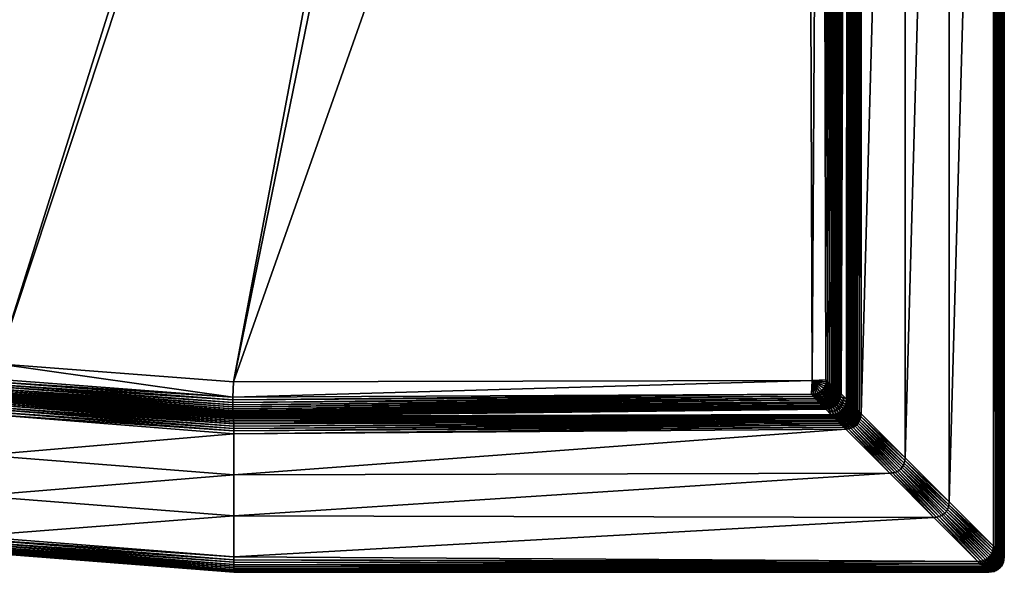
# Model space of a CAD drawing. Header units: centimetres. Extents: x 79.4 to 159.4, y 293.5 to 373.5.
# Tile 5 of 21: x 127.5 to 159.4, y 293.5 to 311.4. Entities that reach past the tile are written whole.
import ezdxf

# ---------------------------------------------------------------- set-up
doc = ezdxf.new("R2010")
doc.units = ezdxf.units.CM
doc.layers.get('0').update_dxf_attribs({"true_color": 0x565656})

msp = doc.modelspace()

# ---------------------------------------------------------------- meshes
at = {"color": 37, "true_color": 0x7a5834}
mesh = msp.add_polyface(dxfattribs=at)
corners = [(144.741, 354.607, 2.26), (126.739, 300.243, 3.331), (134.395, 299.658, 3.249), (143.924, 354.904, 2.266), (119.293, 302.031, 3.397), (143.158, 355.314, 2.27), (112.224, 304.967, 3.446), (142.458, 355.83, 2.272), (105.705, 308.98, 3.473), (141.838, 356.439, 2.272), (99.903, 313.963, 3.484), (86.155, 340.827, 3.331), (140.385, 359.551, 2.252), (140.316, 360.418, 2.244), (87.95, 333.374, 3.397), (140.577, 358.703, 2.261), (90.892, 326.298, 3.446), (140.888, 357.891, 2.267), (94.911, 319.774, 3.473), (141.311, 357.131, 2.27), (85.55, 348.508, 3.249), (140.371, 361.286, 2.233), (140.416, 359.556, 2.252), (140.347, 360.419, 2.243), (140.607, 358.712, 2.26), (140.916, 357.904, 2.266), (141.083, 359.657, 2.134), (141.021, 360.424, 2.126), (140.928, 360.423, 2.154), (140.99, 359.643, 2.161), (140.833, 360.423, 2.178), (140.896, 359.629, 2.186), (140.514, 359.571, 2.246), (140.446, 360.419, 2.238), (140.611, 359.586, 2.237), (140.544, 360.42, 2.228), (140.707, 359.6, 2.223), (140.641, 360.421, 2.215), (140.802, 359.615, 2.206), (140.738, 360.422, 2.198), (140.702, 358.741, 2.254), (140.796, 358.769, 2.245), (140.889, 358.797, 2.231), (140.981, 358.825, 2.214), (141.072, 358.853, 2.194), (141.006, 357.946, 2.26), (141.094, 357.987, 2.25), (141.183, 358.028, 2.237)]
mesh.append_faces([[corners[k] for k in face] for face in [(0, 1, 2), (3, 4, 1), (1, 0, 3), (5, 6, 4), (4, 3, 5), (7, 8, 6), (6, 5, 7), (9, 10, 8), (8, 7, 9), (11, 12, 13), (14, 15, 12), (16, 17, 15), (15, 14, 16), (18, 19, 17), (17, 16, 18), (10, 9, 19), (19, 18, 10), (20, 13, 21), (13, 12, 22), (22, 23, 13), (12, 15, 24), (24, 22, 12), (15, 17, 25), (25, 24, 15), (26, 27, 28), (28, 29, 26), (29, 28, 30), (30, 31, 29), (23, 22, 32), (32, 33, 23), (33, 32, 34), (34, 35, 33), (35, 34, 36), (36, 37, 35), (37, 36, 38), (38, 39, 37), (39, 38, 31), (31, 30, 39), (22, 24, 40), (40, 32, 22), (32, 40, 41), (41, 34, 32), (34, 41, 42), (42, 36, 34), (36, 42, 43), (43, 38, 36), (38, 43, 44), (44, 31, 38), (24, 25, 45), (45, 40, 24), (40, 45, 46), (46, 41, 40), (47, 42, 41)]], dxfattribs={"vtx2": -1, "color": 37})
mesh = msp.add_polyface(dxfattribs=at)
corners = [(134.395, 299.658, 3.249), (145.592, 354.429, 2.252), (144.741, 354.607, 2.26), (152.989, 352.39, 2.19), (146.46, 354.374, 2.243), (152.989, 352.49, 2.189), (147.327, 354.444, 2.232), (152.989, 352.59, 2.188), (148.174, 354.636, 2.22), (152.989, 352.69, 2.187), (148.986, 354.946, 2.206), (152.989, 352.79, 2.185), (149.746, 355.369, 2.193), (143.924, 354.904, 2.266), (144.75, 354.637, 2.259), (143.937, 354.932, 2.266), (145.597, 354.46, 2.252), (146.46, 354.405, 2.242), (147.322, 354.474, 2.231), (148.165, 354.665, 2.219), (148.973, 354.974, 2.206), (144.777, 354.732, 2.253), (143.977, 355.023, 2.259), (144.804, 354.826, 2.244), (145.61, 354.558, 2.246), (145.623, 354.655, 2.236), (145.636, 354.751, 2.223), (144.83, 354.92, 2.23), (145.649, 354.847, 2.206), (146.459, 354.504, 2.237), (146.458, 354.602, 2.227), (146.457, 354.7, 2.214), (146.456, 354.796, 2.197), (146.456, 354.891, 2.177), (147.307, 354.572, 2.226), (147.292, 354.669, 2.217), (147.278, 354.765, 2.204), (147.263, 354.86, 2.187), (148.137, 354.76, 2.214), (148.108, 354.854, 2.205), (148.08, 354.947, 2.192), (148.931, 355.064, 2.201)]
mesh.append_faces([[corners[k] for k in face] for face in [(0, 1, 2), (3, 4, 1), (5, 6, 4), (4, 3, 5), (7, 8, 6), (9, 10, 8), (11, 12, 10), (13, 2, 14), (14, 15, 13), (2, 1, 16), (16, 14, 2), (1, 4, 17), (17, 16, 1), (4, 6, 18), (18, 17, 4), (6, 8, 19), (19, 18, 6), (8, 10, 20), (20, 19, 8), (15, 14, 21), (22, 21, 23), (14, 16, 24), (24, 21, 14), (21, 24, 25), (25, 23, 21), (23, 25, 26), (26, 27, 23), (27, 26, 28), (16, 17, 29), (29, 24, 16), (24, 29, 30), (30, 25, 24), (25, 30, 31), (31, 26, 25), (26, 31, 32), (32, 28, 26), (28, 32, 33), (17, 18, 34), (34, 29, 17), (29, 34, 35), (35, 30, 29), (30, 35, 36), (36, 31, 30), (31, 36, 37), (37, 32, 31), (18, 19, 38), (38, 34, 18), (34, 38, 39), (39, 35, 34), (35, 39, 40), (40, 36, 35), (41, 38, 19)]], dxfattribs={"vtx2": -1, "color": 37})
mesh = msp.add_polyface(dxfattribs=at)
corners = [(158.909, 293.469), (158.909, 293.469, 4), (134.409, 293.469, 4), (134.409, 293.469), (155.694, 296.685, 4.5), (134.409, 296.636, 4.5), (134.409, 295.303, 4.5), (157.124, 295.254, 4.5), (134.39, 298.545, 4.006), (153.784, 298.593, 4.032), (153.613, 298.764, 3.389), (152.989, 352.39, 2.19), (145.592, 354.429, 2.252), (134.395, 299.658, 3.249), (153.172, 299.703, 2.915), (134.378, 299.157, 3.255), (153.155, 299.26, 2.92), (158.901, 293.477, 4.089), (134.409, 293.48, 4.089), (158.888, 293.491, 4.17), (134.409, 293.5, 4.17), (158.868, 293.511, 4.241), (134.409, 293.528, 4.241), (158.841, 293.537, 4.304), (134.409, 293.565, 4.304), (158.809, 293.569, 4.359), (134.409, 293.61, 4.359), (158.555, 293.823, 4.5), (134.409, 293.969, 4.5), (134.409, 293.88, 4.489), (158.618, 293.76, 4.489), (134.409, 293.8, 4.47), (158.675, 293.703, 4.47), (134.409, 293.728, 4.441), (158.726, 293.652, 4.441), (134.409, 293.665, 4.404), (158.771, 293.607, 4.404), (134.409, 297.97, 4.5), (154.263, 298.116, 4.5), (154.197, 298.181, 4.49), (134.409, 298.061, 4.489), (154.135, 298.243, 4.472), (134.408, 298.144, 4.47), (154.077, 298.301, 4.445), (134.407, 298.22, 4.442), (154.023, 298.355, 4.411), (134.405, 298.289, 4.406), (153.974, 298.404, 4.368), (134.393, 298.521, 4.094), (153.814, 298.563, 4.115), (134.396, 298.489, 4.174), (153.848, 298.53, 4.191), (134.399, 298.45, 4.244), (153.886, 298.492, 4.258), (134.402, 298.404, 4.307), (153.928, 298.45, 4.317), (134.404, 298.35, 4.36), (134.38, 298.583, 3.755), (153.584, 298.794, 3.305), (134.377, 298.607, 3.667), (153.551, 298.828, 3.23), (134.375, 298.638, 3.588), (153.514, 298.867, 3.163), (134.373, 298.677, 3.516), (153.474, 298.91, 3.104), (134.372, 298.724, 3.454), (153.43, 298.958, 3.053), (134.376, 299.066, 3.267), (153.217, 299.191, 2.93), (134.374, 298.983, 3.288), (153.276, 299.126, 2.949), (134.372, 298.907, 3.316), (153.331, 299.066, 2.975), (134.372, 298.839, 3.354), (153.382, 299.01, 3.01), (134.371, 298.778, 3.399)]
mesh.append_faces([[corners[k] for k in face] for face in [(11, 13, 14)]], dxfattribs={"vtx0": -1, "color": 37})
mesh.append_faces([[corners[k] for k in face] for face in [(11, 12, 13)]], dxfattribs={"vtx0": -1, "vtx2": -1, "color": 37})
mesh.append_faces([[corners[k] for k in face] for face in [(0, 1, 2), (2, 3, 0), (4, 5, 6), (6, 7, 4), (8, 9, 10), (15, 16, 14), (2, 1, 17), (17, 18, 2), (18, 17, 19), (19, 20, 18), (20, 19, 21), (21, 22, 20), (22, 21, 23), (23, 24, 22), (24, 23, 25), (25, 26, 24), (27, 28, 29), (29, 30, 27), (30, 29, 31), (31, 32, 30), (32, 31, 33), (33, 34, 32), (34, 33, 35), (35, 36, 34), (36, 35, 26), (26, 25, 36), (37, 38, 39), (40, 39, 41), (42, 41, 43), (44, 43, 45), (46, 45, 47), (48, 49, 9), (50, 51, 49), (52, 53, 51), (54, 55, 53), (56, 47, 55), (57, 10, 58), (59, 58, 60), (61, 60, 62), (63, 62, 64), (65, 64, 66), (67, 68, 16), (69, 70, 68), (71, 72, 70), (73, 74, 72), (75, 66, 74), (38, 37, 5), (5, 4, 38), (28, 27, 7), (7, 6, 28)]], dxfattribs={"vtx2": -1, "color": 37})
mesh = msp.add_polyface(dxfattribs=at)
corners = [(159.409, 346.969), (159.409, 346.969, 4), (159.409, 293.969, 4), (157.625, 348.754, 4.5), (156.194, 350.185, 4.5), (156.194, 297.185, 4.5), (154.321, 352.057, 4.016), (154.076, 352.302, 2.663), (154.112, 299.266, 3.378), (154.285, 299.093, 4.032), (153.489, 352.39, 2.184), (152.989, 352.39, 2.19), (153.172, 299.703, 2.915), (153.616, 299.723, 2.91), (159.401, 346.977, 4.089), (159.401, 293.977, 4.089), (159.388, 346.991, 4.17), (159.388, 293.991, 4.17), (159.368, 347.011, 4.241), (159.368, 294.011, 4.241), (159.341, 347.037, 4.304), (159.341, 294.037, 4.304), (159.309, 347.069, 4.359), (159.118, 294.26, 4.489), (159.119, 347.26, 4.489), (159.055, 347.323, 4.5), (159.175, 294.203, 4.47), (159.175, 347.203, 4.47), (159.226, 294.152, 4.441), (159.226, 347.152, 4.441), (159.271, 294.107, 4.404), (159.271, 347.108, 4.404), (159.309, 294.069, 4.359), (154.763, 298.616, 4.5), (154.763, 351.616, 4.5), (154.698, 351.681, 4.489), (154.697, 298.681, 4.49), (154.637, 351.741, 4.471), (154.635, 298.743, 4.472), (154.582, 351.797, 4.443), (154.577, 298.801, 4.445), (154.531, 351.848, 4.407), (154.524, 298.855, 4.41), (154.484, 351.894, 4.363), (154.315, 299.063, 4.115), (154.345, 352.034, 4.102), (154.349, 299.029, 4.19), (154.373, 352.006, 4.18), (154.386, 298.992, 4.258), (154.405, 351.973, 4.249), (154.428, 298.95, 4.317), (154.442, 351.936, 4.311), (154.474, 298.904, 4.368), (154.05, 352.317, 2.577), (154.082, 299.295, 3.294), (154.016, 352.332, 2.499), (154.048, 299.328, 3.219), (153.975, 352.344, 2.43), (154.009, 299.365, 3.152), (153.927, 352.355, 2.369), (153.966, 299.405, 3.092), (153.872, 352.365, 2.317), (153.918, 299.449, 3.042), (153.685, 299.661, 2.92), (153.58, 352.388, 2.194), (153.75, 299.602, 2.938), (153.664, 352.384, 2.212), (153.81, 299.547, 2.964), (153.74, 352.379, 2.238), (153.867, 299.496, 2.999), (153.81, 352.373, 2.273), (157.624, 295.754, 4.5)]
mesh.append_faces([[corners[k] for k in face] for face in [(0, 1, 2), (3, 4, 5), (6, 7, 8), (8, 9, 6), (10, 11, 12), (12, 13, 10), (2, 1, 14), (15, 14, 16), (17, 16, 18), (19, 18, 20), (21, 20, 22), (23, 24, 25), (26, 27, 24), (28, 29, 27), (30, 31, 29), (32, 22, 31), (33, 34, 35), (36, 35, 37), (38, 37, 39), (40, 39, 41), (42, 41, 43), (6, 9, 44), (44, 45, 6), (45, 44, 46), (46, 47, 45), (47, 46, 48), (48, 49, 47), (49, 48, 50), (50, 51, 49), (52, 43, 51), (8, 7, 53), (53, 54, 8), (54, 53, 55), (55, 56, 54), (56, 55, 57), (57, 58, 56), (58, 57, 59), (59, 60, 58), (60, 59, 61), (61, 62, 60), (10, 13, 63), (63, 64, 10), (64, 63, 65), (65, 66, 64), (66, 65, 67), (67, 68, 66), (68, 67, 69), (69, 70, 68), (70, 69, 62), (62, 61, 70), (4, 34, 33), (25, 3, 71)]], dxfattribs={"vtx2": -1, "color": 37})
mesh = msp.add_polyface(dxfattribs=at)
corners = [(159.409, 293.969, 4), (159.409, 293.969), (159.409, 346.969), (156.194, 297.185, 4.5), (157.624, 295.754, 4.5), (157.625, 348.754, 4.5), (153.155, 299.26, 2.92), (153.223, 299.251, 2.919), (153.172, 299.703, 2.915), (153.291, 299.257, 2.918), (153.359, 299.283, 2.918), (153.428, 299.326, 2.916), (153.493, 299.383, 2.915), (153.55, 299.448, 2.913), (153.593, 299.517, 2.912), (153.618, 299.586, 2.911), (153.624, 299.654, 2.91), (153.616, 299.723, 2.91), (159.401, 346.977, 4.089), (159.401, 293.977, 4.089), (159.388, 346.991, 4.17), (159.388, 293.991, 4.17), (159.368, 347.011, 4.241), (159.368, 294.011, 4.241), (159.341, 347.037, 4.304), (159.341, 294.037, 4.304), (159.309, 347.069, 4.359), (159.309, 294.069, 4.359), (159.055, 347.323, 4.5), (159.055, 294.323, 4.5), (159.118, 294.26, 4.489), (159.119, 347.26, 4.489), (159.175, 294.203, 4.47), (159.175, 347.203, 4.47), (159.226, 294.152, 4.441), (159.226, 347.152, 4.441), (159.271, 294.107, 4.404), (159.271, 347.108, 4.404), (154.698, 351.681, 4.489), (154.697, 298.681, 4.49), (154.763, 298.616, 4.5), (154.637, 351.741, 4.471), (154.635, 298.743, 4.472), (154.582, 351.797, 4.443), (154.577, 298.801, 4.445), (154.531, 351.848, 4.407), (154.524, 298.855, 4.41), (154.484, 351.894, 4.363), (154.474, 298.904, 4.368), (154.442, 351.936, 4.311), (154.428, 298.95, 4.317), (153.614, 299.381, 2.924), (153.656, 299.449, 2.922), (153.681, 299.518, 2.921), (153.715, 299.384, 2.941), (153.741, 299.454, 2.939), (153.69, 299.588, 2.92), (153.752, 299.526, 2.939), (153.797, 299.395, 2.966), (153.81, 299.469, 2.965), (153.849, 299.339, 3), (153.863, 299.415, 3), (153.685, 299.661, 2.92), (153.75, 299.602, 2.938), (153.81, 299.547, 2.964), (153.867, 299.496, 2.999), (153.913, 299.365, 3.043), (153.918, 299.449, 3.042), (156.194, 350.185, 4.5)]
mesh.append_faces([[corners[k] for k in face] for face in [(6, 7, 8), (9, 10, 8), (10, 11, 8), (11, 12, 8), (12, 13, 8), (13, 14, 8), (14, 15, 8), (15, 16, 8), (16, 17, 8)]], dxfattribs={"color": 37})
mesh.append_faces([[corners[k] for k in face] for face in [(0, 1, 2), (3, 4, 5), (18, 19, 0), (20, 21, 19), (22, 23, 21), (24, 25, 23), (26, 27, 25), (28, 29, 30), (31, 30, 32), (33, 32, 34), (35, 34, 36), (37, 36, 27), (38, 39, 40), (41, 42, 39), (43, 44, 42), (45, 46, 44), (47, 48, 46), (49, 50, 48), (14, 13, 51), (51, 52, 14), (15, 14, 52), (52, 53, 15), (53, 52, 54), (54, 55, 53), (16, 15, 53), (53, 56, 16), (56, 53, 55), (55, 57, 56), (57, 55, 58), (58, 59, 57), (60, 61, 59), (17, 16, 56), (56, 62, 17), (62, 56, 57), (57, 63, 62), (63, 57, 59), (59, 64, 63), (64, 59, 61), (61, 65, 64), (65, 61, 66), (66, 67, 65), (40, 3, 68), (4, 29, 28)]], dxfattribs={"vtx2": -1, "color": 37})
mesh = msp.add_polyface(dxfattribs=at)
corners = [(134.409, 293.469, 4), (125.805, 294.146, 4), (125.805, 294.146), (134.409, 293.469), (134.409, 296.636, 4.5), (126.301, 297.274, 4.5), (126.092, 295.957, 4.5), (134.38, 298.583, 3.755), (126.585, 299.18, 3.84), (126.585, 299.156, 4.005), (126.66, 299.746, 3.338), (126.739, 300.243, 3.331), (119.293, 302.031, 3.397), (134.378, 299.157, 3.255), (134.409, 293.48, 4.089), (125.807, 294.157, 4.089), (134.409, 293.5, 4.17), (125.81, 294.176, 4.17), (134.409, 293.528, 4.241), (125.814, 294.204, 4.241), (134.409, 293.565, 4.304), (125.82, 294.241, 4.304), (134.409, 293.61, 4.359), (125.827, 294.286, 4.359), (134.409, 298.061, 4.489), (126.523, 298.68, 4.489), (126.509, 298.591, 4.5), (134.408, 298.144, 4.47), (126.536, 298.763, 4.47), (134.407, 298.22, 4.442), (126.547, 298.837, 4.442), (134.405, 298.289, 4.406), (126.556, 298.905, 4.405), (134.404, 298.35, 4.36), (126.565, 298.965, 4.36), (134.409, 293.969, 4.5), (125.883, 294.64, 4.5), (125.869, 294.552, 4.489), (134.409, 293.88, 4.489), (125.857, 294.472, 4.47), (134.409, 293.8, 4.47), (125.846, 294.402, 4.441), (134.409, 293.728, 4.441), (125.836, 294.339, 4.404), (134.409, 293.665, 4.404), (134.377, 298.607, 3.667), (126.586, 299.204, 3.751), (134.375, 298.638, 3.588), (126.589, 299.235, 3.671), (134.373, 298.677, 3.516), (126.593, 299.273, 3.6), (134.372, 298.724, 3.454), (126.598, 299.318, 3.537), (134.371, 298.778, 3.399), (126.605, 299.371, 3.483), (134.39, 298.545, 4.006), (126.584, 299.133, 4.093), (134.393, 298.521, 4.094), (126.581, 299.102, 4.173), (134.396, 298.489, 4.174), (126.577, 299.064, 4.244), (134.399, 298.45, 4.244), (126.572, 299.018, 4.306), (134.402, 298.404, 4.307), (118.971, 301.004, 3.906), (118.977, 301.028, 3.818), (118.985, 301.058, 3.738), (118.995, 301.095, 3.666), (119.008, 301.14, 3.603), (119.109, 301.466, 3.416), (126.647, 299.656, 3.35), (119.084, 301.387, 3.437), (126.634, 299.574, 3.37), (119.061, 301.315, 3.466), (126.623, 299.499, 3.399), (119.041, 301.249, 3.503), (126.614, 299.431, 3.437), (119.023, 301.191, 3.549), (134.376, 299.066, 3.267), (134.374, 298.983, 3.288), (134.372, 298.907, 3.316), (134.372, 298.839, 3.354), (134.409, 297.97, 4.5), (134.409, 295.303, 4.5)]
mesh.append_faces([[corners[k] for k in face] for face in [(0, 1, 2), (2, 3, 0), (4, 5, 6), (7, 8, 9), (10, 11, 12), (11, 10, 13), (1, 0, 14), (14, 15, 1), (15, 14, 16), (16, 17, 15), (17, 16, 18), (18, 19, 17), (19, 18, 20), (20, 21, 19), (22, 23, 21), (24, 25, 26), (27, 28, 25), (29, 30, 28), (31, 32, 30), (33, 34, 32), (35, 36, 37), (38, 37, 39), (40, 39, 41), (42, 41, 43), (44, 43, 23), (45, 46, 8), (47, 48, 46), (49, 50, 48), (51, 52, 50), (53, 54, 52), (55, 9, 56), (57, 56, 58), (59, 58, 60), (61, 60, 62), (63, 62, 34), (64, 8, 46), (65, 46, 48), (66, 48, 50), (67, 50, 52), (68, 52, 54), (69, 70, 10), (71, 72, 70), (73, 74, 72), (75, 76, 74), (77, 54, 76), (13, 10, 70), (78, 70, 72), (79, 72, 74), (80, 74, 76), (81, 76, 54), (82, 26, 5), (83, 6, 36)]], dxfattribs={"vtx2": -1, "color": 37})
mesh = msp.add_polyface(dxfattribs=at)
corners = [(153.613, 298.764, 3.389), (134.38, 298.583, 3.755), (134.39, 298.545, 4.006), (126.092, 295.957, 4.5), (134.409, 295.303, 4.5), (134.409, 296.636, 4.5), (126.585, 299.156, 4.005), (134.378, 299.157, 3.255), (134.395, 299.658, 3.249), (126.739, 300.243, 3.331), (153.172, 299.703, 2.915), (154.197, 298.181, 4.49), (134.409, 298.061, 4.489), (134.409, 297.97, 4.5), (154.135, 298.243, 4.472), (134.408, 298.144, 4.47), (154.077, 298.301, 4.445), (134.407, 298.22, 4.442), (154.023, 298.355, 4.411), (134.405, 298.289, 4.406), (153.974, 298.404, 4.368), (134.404, 298.35, 4.36), (153.784, 298.593, 4.032), (134.393, 298.521, 4.094), (153.814, 298.563, 4.115), (134.396, 298.489, 4.174), (153.848, 298.53, 4.191), (134.399, 298.45, 4.244), (153.886, 298.492, 4.258), (134.402, 298.404, 4.307), (153.928, 298.45, 4.317), (153.584, 298.794, 3.305), (134.377, 298.607, 3.667), (153.551, 298.828, 3.23), (134.375, 298.638, 3.588), (153.514, 298.867, 3.163), (134.373, 298.677, 3.516), (153.474, 298.91, 3.104), (134.372, 298.724, 3.454), (153.43, 298.958, 3.053), (134.371, 298.778, 3.399), (125.82, 294.241, 4.304), (134.409, 293.565, 4.304), (134.409, 293.61, 4.359), (126.509, 298.591, 4.5), (126.523, 298.68, 4.489), (126.536, 298.763, 4.47), (126.547, 298.837, 4.442), (126.556, 298.905, 4.405), (125.869, 294.552, 4.489), (134.409, 293.88, 4.489), (134.409, 293.969, 4.5), (125.857, 294.472, 4.47), (134.409, 293.8, 4.47), (125.846, 294.402, 4.441), (134.409, 293.728, 4.441), (125.836, 294.339, 4.404), (134.409, 293.665, 4.404), (125.827, 294.286, 4.359), (126.585, 299.18, 3.84), (126.586, 299.204, 3.751), (126.589, 299.235, 3.671), (126.593, 299.273, 3.6), (126.598, 299.318, 3.537), (126.584, 299.133, 4.093), (126.581, 299.102, 4.173), (126.577, 299.064, 4.244), (126.572, 299.018, 4.306), (126.565, 298.965, 4.36), (126.647, 299.656, 3.35), (134.376, 299.066, 3.267), (126.634, 299.574, 3.37), (134.374, 298.983, 3.288), (126.623, 299.499, 3.399), (134.372, 298.907, 3.316), (126.614, 299.431, 3.437), (134.372, 298.839, 3.354), (126.605, 299.371, 3.483), (153.155, 299.26, 2.92), (153.217, 299.191, 2.93), (153.276, 299.126, 2.949), (153.331, 299.066, 2.975), (153.382, 299.01, 3.01), (126.301, 297.274, 4.5), (125.883, 294.64, 4.5)]
mesh.append_faces([[corners[k] for k in face] for face in [(0, 1, 2), (3, 4, 5), (6, 2, 1), (7, 8, 9), (10, 8, 7), (11, 12, 13), (14, 15, 12), (16, 17, 15), (18, 19, 17), (20, 21, 19), (22, 2, 23), (24, 23, 25), (26, 25, 27), (28, 27, 29), (30, 29, 21), (31, 32, 1), (33, 34, 32), (35, 36, 34), (37, 38, 36), (39, 40, 38), (41, 42, 43), (44, 13, 12), (45, 12, 15), (46, 15, 17), (47, 17, 19), (48, 19, 21), (49, 50, 51), (52, 53, 50), (54, 55, 53), (56, 57, 55), (58, 43, 57), (59, 1, 32), (60, 32, 34), (61, 34, 36), (62, 36, 38), (63, 38, 40), (64, 23, 2), (65, 25, 23), (66, 27, 25), (67, 29, 27), (68, 21, 29), (69, 70, 7), (71, 72, 70), (73, 74, 72), (75, 76, 74), (77, 40, 76), (78, 7, 70), (79, 70, 72), (80, 72, 74), (81, 74, 76), (82, 76, 40), (83, 5, 13), (84, 51, 4)]], dxfattribs={"vtx2": -1, "color": 37})
mesh = msp.add_polyface(dxfattribs=at)
corners = [(153.223, 299.251, 2.919), (153.291, 299.257, 2.918), (153.172, 299.703, 2.915), (154.102, 299.176, 3.379), (154.112, 299.266, 3.378), (154.082, 299.295, 3.294), (154.072, 299.206, 3.295), (154.048, 299.328, 3.219), (154.038, 299.24, 3.22), (154.009, 299.365, 3.152), (154, 299.278, 3.153), (153.966, 299.405, 3.092), (153.959, 299.319, 3.094), (153.918, 299.449, 3.042), (153.913, 299.365, 3.043), (154.019, 299.16, 3.22), (153.982, 299.199, 3.153), (153.942, 299.241, 3.094), (153.897, 299.288, 3.043), (153.914, 299.17, 3.096), (153.87, 299.217, 3.045), (153.155, 299.26, 2.92), (153.217, 299.191, 2.93), (153.289, 299.185, 2.929), (153.359, 299.194, 2.928), (153.359, 299.283, 2.918), (153.428, 299.22, 2.928), (153.428, 299.326, 2.916), (153.496, 299.262, 2.926), (153.493, 299.161, 2.946), (153.493, 299.383, 2.915), (153.559, 299.317, 2.925), (153.559, 299.202, 2.945), (153.621, 299.256, 2.943), (153.55, 299.448, 2.913), (153.614, 299.381, 2.924), (153.674, 299.318, 2.942), (153.679, 299.198, 2.97), (153.73, 299.258, 2.969), (153.656, 299.449, 2.922), (153.715, 299.384, 2.941), (153.77, 299.324, 2.967), (153.783, 299.203, 3.003), (153.822, 299.269, 3.002), (153.831, 299.152, 3.046), (153.741, 299.454, 2.939), (153.797, 299.395, 2.966), (153.849, 299.339, 3), (153.81, 299.469, 2.965), (153.863, 299.415, 3)]
mesh.append_faces([[corners[k] for k in face] for face in [(0, 1, 2)]], dxfattribs={"color": 37})
mesh.append_faces([[corners[k] for k in face] for face in [(3, 4, 5), (5, 6, 3), (6, 5, 7), (7, 8, 6), (8, 7, 9), (9, 10, 8), (10, 9, 11), (11, 12, 10), (12, 11, 13), (13, 14, 12), (15, 8, 10), (16, 10, 12), (12, 17, 16), (17, 12, 14), (14, 18, 17), (19, 17, 18), (18, 20, 19), (0, 21, 22), (1, 0, 23), (23, 24, 1), (25, 1, 24), (24, 26, 25), (27, 25, 26), (26, 28, 27), (28, 26, 29), (30, 27, 28), (28, 31, 30), (31, 28, 32), (32, 33, 31), (34, 30, 31), (31, 35, 34), (35, 31, 33), (33, 36, 35), (36, 33, 37), (37, 38, 36), (39, 35, 36), (36, 40, 39), (40, 36, 38), (38, 41, 40), (41, 38, 42), (42, 43, 41), (44, 20, 43), (45, 40, 41), (41, 46, 45), (46, 41, 43), (43, 47, 46), (47, 43, 20), (20, 18, 47), (48, 46, 47), (49, 47, 18), (18, 14, 49)]], dxfattribs={"vtx2": -1, "color": 37})
mesh = msp.add_polyface(dxfattribs=at)
corners = [(153.613, 298.764, 3.389), (153.702, 298.775, 3.387), (153.672, 298.805, 3.303), (153.584, 298.794, 3.305), (153.639, 298.838, 3.228), (153.551, 298.828, 3.23), (153.601, 298.876, 3.161), (153.514, 298.867, 3.163), (153.559, 298.918, 3.102), (153.474, 298.91, 3.104), (153.513, 298.963, 3.051), (153.43, 298.958, 3.053), (153.68, 298.894, 3.161), (153.637, 298.935, 3.102), (153.59, 298.979, 3.051), (153.708, 298.963, 3.101), (153.661, 299.007, 3.05), (153.217, 299.191, 2.93), (153.289, 299.185, 2.929), (153.223, 299.251, 2.919), (153.276, 299.126, 2.949), (153.351, 299.124, 2.947), (153.331, 299.066, 2.975), (153.409, 299.066, 2.974), (153.382, 299.01, 3.01), (153.463, 299.013, 3.008), (153.359, 299.194, 2.928), (153.423, 299.135, 2.947), (153.483, 299.079, 2.973), (153.538, 299.027, 3.008), (153.428, 299.22, 2.928), (153.493, 299.161, 2.946), (153.553, 299.106, 2.973), (153.609, 299.055, 3.007), (153.559, 299.202, 2.945), (153.496, 299.262, 2.926), (153.619, 299.146, 2.971), (153.674, 299.094, 3.006), (153.621, 299.256, 2.943), (153.679, 299.198, 2.97)]
mesh.append_faces([[corners[k] for k in face] for face in [(0, 1, 2), (2, 3, 0), (3, 2, 4), (4, 5, 3), (5, 4, 6), (6, 7, 5), (7, 6, 8), (8, 9, 7), (9, 8, 10), (10, 11, 9), (12, 6, 4), (6, 12, 13), (13, 8, 6), (8, 13, 14), (14, 10, 8), (15, 13, 12), (13, 15, 16), (16, 14, 13), (17, 18, 19), (18, 17, 20), (20, 21, 18), (21, 20, 22), (22, 23, 21), (23, 22, 24), (24, 25, 23), (25, 24, 11), (11, 10, 25), (26, 18, 21), (21, 27, 26), (27, 21, 23), (23, 28, 27), (28, 23, 25), (25, 29, 28), (29, 25, 10), (10, 14, 29), (30, 26, 27), (27, 31, 30), (31, 27, 28), (28, 32, 31), (32, 28, 29), (29, 33, 32), (33, 29, 14), (14, 16, 33), (31, 34, 35), (34, 31, 32), (32, 36, 34), (36, 32, 33), (33, 37, 36), (37, 33, 16), (38, 34, 36), (36, 39, 38), (39, 36, 37)]], dxfattribs={"vtx2": -1, "color": 37})
mesh = msp.add_polyface(dxfattribs=at)
corners = [(153.784, 298.593, 4.032), (153.874, 298.604, 4.032), (153.702, 298.775, 3.387), (153.613, 298.764, 3.389), (153.954, 298.624, 4.032), (153.783, 298.795, 3.387), (153.854, 298.823, 3.385), (153.753, 298.824, 3.303), (153.672, 298.805, 3.303), (153.718, 298.857, 3.228), (153.639, 298.838, 3.228), (153.68, 298.894, 3.161), (153.824, 298.853, 3.302), (153.79, 298.886, 3.227), (153.751, 298.922, 3.16), (153.708, 298.963, 3.101), (153.917, 298.86, 3.384), (153.887, 298.89, 3.301), (153.853, 298.923, 3.225), (153.815, 298.96, 3.158), (153.772, 299.001, 3.099), (153.725, 299.046, 3.048), (153.661, 299.007, 3.05), (153.942, 298.936, 3.3), (153.908, 298.97, 3.224), (153.87, 299.007, 3.157), (153.828, 299.049, 3.098), (153.782, 299.095, 3.047), (153.914, 299.17, 3.096), (153.876, 299.106, 3.097), (153.917, 299.063, 3.156), (153.87, 299.217, 3.045), (153.831, 299.152, 3.046), (153.674, 299.094, 3.006), (153.733, 299.145, 3.005), (153.679, 299.198, 2.97), (153.73, 299.258, 2.969), (153.783, 299.203, 3.003), (153.822, 299.269, 3.002)]
mesh.append_faces([[corners[k] for k in face] for face in [(0, 1, 2), (2, 3, 0), (1, 4, 5), (5, 2, 1), (6, 5, 4), (2, 5, 7), (7, 8, 2), (8, 7, 9), (9, 10, 8), (10, 9, 11), (5, 6, 12), (12, 7, 5), (7, 12, 13), (13, 9, 7), (9, 13, 14), (14, 11, 9), (11, 14, 15), (6, 16, 17), (17, 12, 6), (12, 17, 18), (18, 13, 12), (13, 18, 19), (19, 14, 13), (14, 19, 20), (20, 15, 14), (15, 20, 21), (21, 22, 15), (17, 23, 24), (24, 18, 17), (18, 24, 25), (25, 19, 18), (19, 25, 26), (26, 20, 19), (20, 26, 27), (27, 21, 20), (28, 29, 30), (29, 28, 31), (31, 32, 29), (30, 25, 24), (25, 30, 29), (29, 26, 25), (26, 29, 32), (32, 27, 26), (22, 21, 33), (33, 34, 35), (34, 33, 21), (21, 27, 34), (36, 35, 34), (34, 37, 36), (37, 34, 27), (27, 32, 37), (38, 37, 32)]], dxfattribs={"vtx2": -1, "color": 37})
mesh = msp.add_polyface(dxfattribs=at)
corners = [(153.954, 298.624, 4.032), (154.026, 298.652, 4.032), (153.854, 298.823, 3.385), (154.089, 298.689, 4.032), (153.917, 298.86, 3.384), (154.144, 298.734, 4.032), (153.972, 298.906, 3.383), (154.285, 299.093, 4.032), (154.112, 299.266, 3.378), (154.102, 299.176, 3.379), (154.274, 299.004, 4.032), (154.082, 299.096, 3.379), (154.255, 298.923, 4.032), (154.054, 299.024, 3.381), (154.226, 298.852, 4.032), (154.017, 298.961, 3.382), (154.189, 298.789, 4.032), (154.119, 298.659, 4.115), (154.173, 298.705, 4.115), (154.153, 298.625, 4.191), (154.207, 298.671, 4.191), (153.942, 298.936, 3.3), (153.887, 298.89, 3.301), (154.072, 299.206, 3.295), (154.053, 299.126, 3.295), (154.038, 299.24, 3.22), (154.019, 299.16, 3.22), (154, 299.278, 3.153), (153.982, 299.199, 3.153), (154.025, 299.054, 3.297), (153.992, 299.088, 3.222), (153.955, 299.127, 3.155), (153.942, 299.241, 3.094), (153.914, 299.17, 3.096), (153.988, 298.991, 3.299), (153.954, 299.025, 3.223), (153.917, 299.063, 3.156), (154.219, 298.759, 4.115), (154.256, 298.822, 4.115), (153.908, 298.97, 3.224), (154.253, 298.725, 4.191)]
mesh.append_faces([[corners[k] for k in face] for face in [(0, 1, 2), (1, 3, 4), (4, 2, 1), (3, 5, 6), (6, 4, 3), (7, 8, 9), (9, 10, 7), (10, 9, 11), (11, 12, 10), (12, 11, 13), (13, 14, 12), (14, 13, 15), (15, 16, 14), (16, 15, 6), (6, 5, 16), (5, 3, 17), (17, 18, 5), (18, 17, 19), (19, 20, 18), (4, 6, 21), (21, 22, 4), (11, 9, 23), (23, 24, 11), (24, 23, 25), (25, 26, 24), (27, 28, 26), (13, 11, 24), (24, 29, 13), (29, 24, 26), (26, 30, 29), (30, 26, 28), (28, 31, 30), (31, 28, 32), (32, 33, 31), (15, 13, 29), (29, 34, 15), (34, 29, 30), (30, 35, 34), (35, 30, 31), (31, 36, 35), (36, 31, 33), (14, 16, 37), (37, 38, 14), (6, 15, 34), (34, 21, 6), (21, 34, 35), (35, 39, 21), (39, 35, 36), (16, 5, 18), (18, 37, 16), (37, 18, 20), (20, 40, 37)]], dxfattribs={"vtx2": -1, "color": 37})
mesh = msp.add_polyface(dxfattribs=at)
corners = [(154.686, 298.592, 4.49), (154.697, 298.681, 4.49), (154.635, 298.743, 4.472), (154.624, 298.654, 4.472), (154.577, 298.801, 4.445), (154.567, 298.712, 4.445), (154.524, 298.855, 4.41), (154.513, 298.765, 4.41), (154.474, 298.904, 4.368), (154.463, 298.815, 4.368), (154.547, 298.631, 4.445), (154.493, 298.685, 4.41), (154.444, 298.735, 4.368), (154.465, 298.613, 4.41), (154.415, 298.663, 4.368), (154.285, 299.093, 4.032), (154.274, 299.004, 4.032), (154.304, 298.974, 4.115), (154.315, 299.063, 4.115), (154.338, 298.94, 4.191), (154.349, 299.029, 4.19), (154.376, 298.903, 4.258), (154.386, 298.992, 4.258), (154.417, 298.861, 4.317), (154.428, 298.95, 4.317), (154.255, 298.923, 4.032), (154.285, 298.894, 4.115), (154.318, 298.86, 4.191), (154.356, 298.822, 4.258), (154.398, 298.78, 4.317), (154.226, 298.852, 4.032), (154.256, 298.822, 4.115), (154.29, 298.788, 4.191), (154.328, 298.75, 4.258), (154.369, 298.709, 4.317), (154.219, 298.759, 4.115), (154.253, 298.725, 4.191), (154.291, 298.687, 4.258), (154.332, 298.646, 4.317), (154.378, 298.6, 4.368), (154.207, 298.671, 4.191), (154.245, 298.633, 4.258)]
mesh.append_faces([[corners[k] for k in face] for face in [(0, 1, 2), (2, 3, 0), (3, 2, 4), (4, 5, 3), (5, 4, 6), (6, 7, 5), (7, 6, 8), (8, 9, 7), (10, 5, 7), (7, 11, 10), (11, 7, 9), (9, 12, 11), (13, 11, 12), (12, 14, 13), (15, 16, 17), (17, 18, 15), (18, 17, 19), (19, 20, 18), (20, 19, 21), (21, 22, 20), (22, 21, 23), (23, 24, 22), (24, 23, 9), (9, 8, 24), (16, 25, 26), (26, 17, 16), (17, 26, 27), (27, 19, 17), (19, 27, 28), (28, 21, 19), (21, 28, 29), (29, 23, 21), (23, 29, 12), (12, 9, 23), (25, 30, 31), (31, 26, 25), (26, 31, 32), (32, 27, 26), (27, 32, 33), (33, 28, 27), (28, 33, 34), (34, 29, 28), (29, 34, 14), (14, 12, 29), (31, 35, 36), (36, 32, 31), (32, 36, 37), (37, 33, 32), (33, 37, 38), (38, 34, 33), (39, 14, 34), (36, 40, 41), (41, 37, 36)]], dxfattribs={"vtx2": -1, "color": 37})
mesh = msp.add_polyface(dxfattribs=at)
corners = [(154.023, 298.355, 4.411), (154.113, 298.365, 4.41), (154.063, 298.415, 4.368), (153.974, 298.404, 4.368), (154.193, 298.385, 4.41), (154.166, 298.312, 4.445), (154.143, 298.435, 4.368), (154.265, 298.413, 4.41), (154.247, 298.331, 4.445), (154.215, 298.463, 4.368), (154.278, 298.5, 4.368), (153.874, 298.604, 4.032), (153.784, 298.593, 4.032), (153.814, 298.563, 4.115), (153.904, 298.574, 4.115), (153.848, 298.53, 4.191), (153.937, 298.54, 4.191), (153.886, 298.492, 4.258), (153.975, 298.503, 4.258), (153.928, 298.45, 4.317), (154.017, 298.461, 4.317), (153.954, 298.624, 4.032), (153.984, 298.594, 4.115), (154.018, 298.56, 4.191), (154.056, 298.522, 4.258), (154.098, 298.481, 4.317), (154.026, 298.652, 4.032), (154.056, 298.622, 4.115), (154.09, 298.588, 4.191), (154.128, 298.551, 4.258), (154.169, 298.509, 4.317), (154.089, 298.689, 4.032), (154.119, 298.659, 4.115), (154.153, 298.625, 4.191), (154.191, 298.587, 4.258), (154.232, 298.546, 4.317), (154.207, 298.671, 4.191), (154.245, 298.633, 4.258)]
mesh.append_faces([[corners[k] for k in face] for face in [(0, 1, 2), (2, 3, 0), (4, 1, 5), (1, 4, 6), (6, 2, 1), (7, 4, 8), (4, 7, 9), (9, 6, 4), (10, 9, 7), (11, 12, 13), (13, 14, 11), (14, 13, 15), (15, 16, 14), (16, 15, 17), (17, 18, 16), (18, 17, 19), (19, 20, 18), (20, 19, 3), (3, 2, 20), (21, 11, 14), (14, 22, 21), (22, 14, 16), (16, 23, 22), (23, 16, 18), (18, 24, 23), (24, 18, 20), (20, 25, 24), (25, 20, 2), (2, 6, 25), (26, 21, 22), (22, 27, 26), (27, 22, 23), (23, 28, 27), (28, 23, 24), (24, 29, 28), (29, 24, 25), (25, 30, 29), (30, 25, 6), (6, 9, 30), (31, 26, 27), (27, 32, 31), (32, 27, 28), (28, 33, 32), (33, 28, 29), (29, 34, 33), (34, 29, 30), (30, 35, 34), (35, 30, 9), (9, 10, 35), (36, 33, 34), (34, 37, 36), (37, 34, 35)]], dxfattribs={"vtx2": -1, "color": 37})
mesh = msp.add_polyface(dxfattribs=at)
corners = [(154.263, 298.116, 4.5), (154.352, 298.126, 4.5), (154.286, 298.192, 4.49), (154.197, 298.181, 4.49), (154.224, 298.254, 4.472), (154.135, 298.243, 4.472), (154.166, 298.312, 4.445), (154.077, 298.301, 4.445), (154.113, 298.365, 4.41), (154.023, 298.355, 4.411), (154.432, 298.146, 4.5), (154.366, 298.212, 4.49), (154.305, 298.273, 4.472), (154.247, 298.331, 4.445), (154.193, 298.385, 4.41), (154.504, 298.174, 4.5), (154.438, 298.24, 4.49), (154.376, 298.302, 4.472), (154.319, 298.359, 4.445), (154.567, 298.211, 4.5), (154.501, 298.277, 4.49), (154.439, 298.339, 4.472), (154.382, 298.396, 4.445), (154.621, 298.257, 4.5), (154.556, 298.323, 4.49), (154.494, 298.384, 4.472), (154.667, 298.311, 4.5), (154.601, 298.377, 4.49), (155.694, 296.685, 4.5), (155.783, 296.696, 4.5), (155.863, 296.715, 4.5), (155.935, 296.743, 4.5), (155.998, 296.78, 4.5), (156.052, 296.826, 4.5), (156.194, 297.185, 4.5), (154.763, 298.616, 4.5), (154.752, 298.526, 4.5), (156.183, 297.096, 4.5), (154.732, 298.446, 4.5), (156.163, 297.015, 4.5), (154.704, 298.374, 4.5), (156.135, 296.943, 4.5), (156.098, 296.88, 4.5)]
mesh.append_faces([[corners[k] for k in face] for face in [(0, 1, 2), (2, 3, 0), (3, 2, 4), (4, 5, 3), (5, 4, 6), (6, 7, 5), (7, 6, 8), (8, 9, 7), (1, 10, 11), (11, 2, 1), (2, 11, 12), (12, 4, 2), (4, 12, 13), (13, 6, 4), (6, 13, 14), (10, 15, 16), (16, 11, 10), (11, 16, 17), (17, 12, 11), (12, 17, 18), (18, 13, 12), (15, 19, 20), (20, 16, 15), (16, 20, 21), (21, 17, 16), (17, 21, 22), (22, 18, 17), (19, 23, 24), (24, 20, 19), (20, 24, 25), (25, 21, 20), (23, 26, 27), (27, 24, 23), (1, 0, 28), (10, 1, 29), (29, 30, 10), (15, 10, 30), (30, 31, 15), (19, 15, 31), (31, 32, 19), (23, 19, 32), (32, 33, 23), (34, 35, 36), (36, 37, 34), (37, 36, 38), (38, 39, 37), (39, 38, 40), (40, 41, 39), (41, 40, 26), (26, 42, 41), (42, 26, 23), (23, 33, 42)]], dxfattribs={"vtx2": -1, "color": 37})
mesh = msp.add_polyface(dxfattribs=at)
corners = [(154.247, 298.331, 4.445), (154.319, 298.359, 4.445), (154.265, 298.413, 4.41), (154.382, 298.396, 4.445), (154.328, 298.45, 4.41), (154.278, 298.5, 4.368), (154.439, 298.339, 4.472), (154.494, 298.384, 4.472), (154.436, 298.442, 4.445), (154.382, 298.496, 4.41), (154.333, 298.546, 4.368), (154.232, 298.546, 4.317), (154.287, 298.591, 4.317), (154.245, 298.633, 4.258), (154.752, 298.526, 4.5), (154.763, 298.616, 4.5), (154.697, 298.681, 4.49), (154.686, 298.592, 4.49), (154.732, 298.446, 4.5), (154.666, 298.512, 4.49), (154.624, 298.654, 4.472), (154.605, 298.573, 4.472), (154.567, 298.712, 4.445), (154.547, 298.631, 4.445), (154.704, 298.374, 4.5), (154.638, 298.44, 4.49), (154.576, 298.502, 4.472), (154.519, 298.559, 4.445), (154.493, 298.685, 4.41), (154.465, 298.613, 4.41), (154.667, 298.311, 4.5), (154.601, 298.377, 4.49), (154.539, 298.439, 4.472), (154.482, 298.496, 4.445), (154.428, 298.55, 4.41), (154.415, 298.663, 4.368), (154.378, 298.6, 4.368), (154.556, 298.323, 4.49), (154.369, 298.709, 4.317), (154.332, 298.646, 4.317), (154.291, 298.687, 4.258)]
mesh.append_faces([[corners[k] for k in face] for face in [(0, 1, 2), (1, 3, 4), (4, 2, 1), (2, 4, 5), (6, 7, 8), (8, 3, 6), (3, 8, 9), (9, 4, 3), (4, 9, 10), (10, 5, 4), (11, 12, 13), (12, 11, 5), (5, 10, 12), (14, 15, 16), (16, 17, 14), (18, 14, 17), (17, 19, 18), (19, 17, 20), (20, 21, 19), (21, 20, 22), (22, 23, 21), (24, 18, 19), (19, 25, 24), (25, 19, 21), (21, 26, 25), (26, 21, 23), (23, 27, 26), (27, 23, 28), (28, 29, 27), (30, 24, 25), (25, 31, 30), (31, 25, 26), (26, 32, 31), (32, 26, 27), (27, 33, 32), (33, 27, 29), (29, 34, 33), (34, 29, 35), (35, 36, 34), (37, 31, 32), (32, 7, 37), (7, 32, 33), (33, 8, 7), (8, 33, 34), (34, 9, 8), (9, 34, 36), (36, 10, 9), (38, 39, 36), (40, 13, 12), (12, 39, 40), (39, 12, 10), (10, 36, 39)]], dxfattribs={"vtx2": -1, "color": 37})
mesh = msp.add_polyface(dxfattribs=at)
corners = [(157.124, 295.254, 4.5), (157.214, 295.265, 4.5), (155.783, 296.696, 4.5), (155.694, 296.685, 4.5), (157.294, 295.284, 4.5), (155.863, 296.715, 4.5), (157.366, 295.312, 4.5), (155.935, 296.743, 4.5), (157.429, 295.349, 4.5), (155.998, 296.78, 4.5), (157.483, 295.395, 4.5), (156.052, 296.826, 4.5), (157.624, 295.754, 4.5), (156.194, 297.185, 4.5), (156.183, 297.096, 4.5), (157.614, 295.665, 4.5), (156.163, 297.015, 4.5), (157.594, 295.584, 4.5), (156.135, 296.943, 4.5), (157.566, 295.512, 4.5), (156.098, 296.88, 4.5), (157.529, 295.449, 4.5), (158.645, 293.834, 4.5), (158.555, 293.823, 4.5), (158.618, 293.76, 4.489), (158.708, 293.771, 4.489), (158.675, 293.703, 4.47), (158.765, 293.714, 4.47), (158.726, 293.652, 4.441), (158.815, 293.663, 4.441), (158.771, 293.607, 4.404), (158.725, 293.853, 4.5), (158.788, 293.79, 4.489), (158.797, 293.881, 4.5), (154.352, 298.126, 4.5), (158.86, 293.918, 4.5), (158.914, 293.964, 4.5), (159.045, 294.234, 4.5), (159.055, 294.323, 4.5), (159.025, 294.153, 4.5), (158.997, 294.081, 4.5), (158.96, 294.018, 4.5)]
mesh.append_faces([[corners[k] for k in face] for face in [(0, 1, 2), (2, 3, 0), (1, 4, 5), (5, 2, 1), (4, 6, 7), (7, 5, 4), (6, 8, 9), (9, 7, 6), (8, 10, 11), (11, 9, 8), (12, 13, 14), (14, 15, 12), (15, 14, 16), (16, 17, 15), (17, 16, 18), (18, 19, 17), (19, 18, 20), (20, 21, 19), (21, 20, 11), (11, 10, 21), (22, 23, 24), (24, 25, 22), (25, 24, 26), (26, 27, 25), (27, 26, 28), (28, 29, 27), (29, 28, 30), (31, 22, 25), (25, 32, 31), (32, 25, 27), (33, 31, 32), (23, 22, 1), (1, 0, 23), (3, 2, 34), (22, 31, 4), (4, 1, 22), (31, 33, 6), (6, 4, 31), (33, 35, 8), (8, 6, 33), (35, 36, 10), (10, 8, 35), (15, 37, 38), (38, 12, 15), (17, 39, 37), (37, 15, 17), (19, 40, 39), (39, 17, 19), (21, 41, 40), (40, 19, 21), (10, 36, 41), (41, 21, 10)]], dxfattribs={"vtx2": -1, "color": 37})
mesh = msp.add_polyface(dxfattribs=at)
corners = [(158.788, 293.79, 4.489), (158.86, 293.818, 4.489), (158.797, 293.881, 4.5), (158.845, 293.733, 4.47), (158.917, 293.761, 4.47), (158.86, 293.918, 4.5), (158.923, 293.855, 4.489), (158.98, 293.798, 4.47), (158.967, 293.711, 4.441), (159.031, 293.748, 4.441), (158.914, 293.964, 4.5), (158.977, 293.901, 4.489), (159.034, 293.844, 4.47), (159.085, 293.793, 4.441), (159.075, 293.703, 4.404), (159.129, 293.749, 4.404), (159.055, 294.323, 4.5), (159.045, 294.234, 4.5), (159.108, 294.171, 4.489), (159.118, 294.26, 4.489), (159.165, 294.114, 4.47), (159.175, 294.203, 4.47), (159.215, 294.063, 4.441), (159.025, 294.153, 4.5), (159.088, 294.09, 4.489), (159.145, 294.033, 4.47), (159.196, 293.982, 4.441), (158.997, 294.081, 4.5), (159.06, 294.018, 4.489), (159.117, 293.961, 4.47), (159.167, 293.911, 4.441), (159.212, 293.866, 4.404), (158.96, 294.018, 4.5), (159.023, 293.955, 4.489), (159.08, 293.898, 4.47), (159.13, 293.848, 4.441), (159.175, 293.803, 4.404), (159.168, 293.71, 4.359), (159.214, 293.765, 4.359)]
mesh.append_faces([[corners[k] for k in face] for face in [(0, 1, 2), (1, 0, 3), (3, 4, 1), (5, 2, 1), (1, 6, 5), (6, 1, 4), (4, 7, 6), (7, 4, 8), (8, 9, 7), (10, 5, 6), (6, 11, 10), (11, 6, 7), (7, 12, 11), (12, 7, 9), (9, 13, 12), (14, 15, 13), (16, 17, 18), (18, 19, 16), (19, 18, 20), (20, 21, 19), (21, 20, 22), (17, 23, 24), (24, 18, 17), (18, 24, 25), (25, 20, 18), (20, 25, 26), (26, 22, 20), (23, 27, 28), (28, 24, 23), (24, 28, 29), (29, 25, 24), (25, 29, 30), (30, 26, 25), (26, 30, 31), (27, 32, 33), (33, 28, 27), (28, 33, 34), (34, 29, 28), (29, 34, 35), (35, 30, 29), (30, 35, 36), (36, 31, 30), (32, 10, 11), (11, 33, 32), (33, 11, 12), (12, 34, 33), (34, 12, 13), (13, 35, 34), (35, 13, 15), (15, 36, 35), (36, 15, 37), (37, 38, 36)]], dxfattribs={"vtx2": -1, "color": 37})
mesh = msp.add_polyface(dxfattribs=at)
corners = [(159.409, 293.969, 4), (159.398, 293.88, 4), (159.398, 293.88), (159.409, 293.969), (159.379, 293.8, 4), (159.379, 293.8), (159.35, 293.728, 4), (159.35, 293.728), (159.401, 293.977, 4.089), (159.39, 293.888, 4.089), (159.388, 293.991, 4.17), (159.377, 293.902, 4.17), (159.368, 294.011, 4.241), (159.357, 293.922, 4.241), (159.341, 294.037, 4.304), (159.331, 293.948, 4.304), (159.309, 294.069, 4.359), (159.298, 293.98, 4.359), (159.371, 293.807, 4.089), (159.357, 293.821, 4.17), (159.337, 293.841, 4.241), (159.311, 293.867, 4.304), (159.279, 293.899, 4.359), (159.343, 293.736, 4.089), (159.329, 293.749, 4.17), (159.309, 293.769, 4.241), (159.283, 293.795, 4.304), (159.25, 293.828, 4.359), (159.272, 293.706, 4.241), (159.246, 293.732, 4.304), (159.214, 293.765, 4.359), (159.215, 294.063, 4.441), (159.226, 294.152, 4.441), (159.175, 294.203, 4.47), (159.26, 294.018, 4.404), (159.271, 294.107, 4.404), (159.196, 293.982, 4.441), (159.24, 293.938, 4.404), (159.212, 293.866, 4.404), (159.175, 293.803, 4.404)]
mesh.append_faces([[corners[k] for k in face] for face in [(0, 1, 2), (2, 3, 0), (1, 4, 5), (5, 2, 1), (4, 6, 7), (7, 5, 4), (1, 0, 8), (8, 9, 1), (9, 8, 10), (10, 11, 9), (11, 10, 12), (12, 13, 11), (13, 12, 14), (14, 15, 13), (15, 14, 16), (16, 17, 15), (4, 1, 9), (9, 18, 4), (18, 9, 11), (11, 19, 18), (19, 11, 13), (13, 20, 19), (20, 13, 15), (15, 21, 20), (21, 15, 17), (17, 22, 21), (6, 4, 18), (18, 23, 6), (23, 18, 19), (19, 24, 23), (24, 19, 20), (20, 25, 24), (25, 20, 21), (21, 26, 25), (26, 21, 22), (22, 27, 26), (28, 25, 26), (29, 26, 27), (27, 30, 29), (31, 32, 33), (32, 31, 34), (34, 35, 32), (35, 34, 17), (17, 16, 35), (31, 36, 37), (37, 34, 31), (34, 37, 22), (22, 17, 34), (38, 37, 36), (37, 38, 27), (27, 22, 37), (38, 39, 30), (30, 27, 38)]], dxfattribs={"vtx2": -1, "color": 37})
mesh = msp.add_polyface(dxfattribs=at)
corners = [(158.909, 293.469), (158.998, 293.48), (158.998, 293.48, 4), (158.909, 293.469, 4), (159.079, 293.5), (159.079, 293.5, 4), (158.99, 293.488, 4.089), (158.901, 293.477, 4.089), (158.977, 293.502, 4.17), (158.888, 293.491, 4.17), (158.957, 293.521, 4.241), (158.868, 293.511, 4.241), (158.931, 293.548, 4.304), (158.841, 293.537, 4.304), (158.898, 293.58, 4.359), (158.809, 293.569, 4.359), (159.071, 293.507, 4.089), (159.057, 293.521, 4.17), (159.037, 293.541, 4.241), (159.011, 293.567, 4.304), (158.979, 293.599, 4.359), (159.129, 293.549, 4.17), (159.109, 293.569, 4.241), (159.083, 293.595, 4.304), (159.05, 293.628, 4.359), (159.114, 293.665, 4.359), (158.771, 293.607, 4.404), (158.86, 293.618, 4.404), (158.815, 293.663, 4.441), (158.765, 293.714, 4.47), (158.845, 293.733, 4.47), (158.788, 293.79, 4.489), (158.896, 293.682, 4.441), (158.94, 293.638, 4.404), (158.917, 293.761, 4.47), (158.967, 293.711, 4.441), (159.012, 293.666, 4.404), (159.031, 293.748, 4.441), (159.075, 293.703, 4.404), (159.085, 293.793, 4.441)]
mesh.append_faces([[corners[k] for k in face] for face in [(0, 1, 2), (2, 3, 0), (1, 4, 5), (5, 2, 1), (3, 2, 6), (6, 7, 3), (7, 6, 8), (8, 9, 7), (9, 8, 10), (10, 11, 9), (11, 10, 12), (12, 13, 11), (13, 12, 14), (14, 15, 13), (2, 5, 16), (16, 6, 2), (6, 16, 17), (17, 8, 6), (8, 17, 18), (18, 10, 8), (10, 18, 19), (19, 12, 10), (12, 19, 20), (20, 14, 12), (21, 17, 16), (22, 18, 17), (18, 22, 23), (23, 19, 18), (19, 23, 24), (24, 20, 19), (25, 24, 23), (26, 27, 28), (27, 26, 15), (15, 14, 27), (29, 30, 31), (30, 29, 28), (28, 32, 30), (32, 28, 27), (27, 33, 32), (33, 27, 14), (14, 20, 33), (34, 30, 32), (32, 35, 34), (35, 32, 33), (33, 36, 35), (36, 33, 20), (20, 24, 36), (37, 35, 36), (36, 38, 37), (38, 36, 24), (24, 25, 38), (39, 37, 38)]], dxfattribs={"vtx2": -1, "color": 37})
mesh = msp.add_polyface(dxfattribs=at)
corners = [(159.079, 293.5), (159.15, 293.528), (159.15, 293.528, 4), (159.079, 293.5, 4), (159.213, 293.565), (159.213, 293.565, 4), (159.268, 293.61), (159.268, 293.61, 4), (159.35, 293.728, 4), (159.313, 293.665, 4), (159.313, 293.665), (159.35, 293.728), (159.143, 293.535, 4.089), (159.071, 293.507, 4.089), (159.129, 293.549, 4.17), (159.057, 293.521, 4.17), (159.109, 293.569, 4.241), (159.206, 293.572, 4.089), (159.192, 293.586, 4.17), (159.172, 293.606, 4.241), (159.146, 293.632, 4.304), (159.083, 293.595, 4.304), (159.114, 293.665, 4.359), (159.26, 293.618, 4.089), (159.246, 293.632, 4.17), (159.226, 293.652, 4.241), (159.2, 293.678, 4.304), (159.168, 293.71, 4.359), (159.129, 293.749, 4.404), (159.075, 293.703, 4.404), (159.343, 293.736, 4.089), (159.306, 293.672, 4.089), (159.329, 293.749, 4.17), (159.292, 293.686, 4.17), (159.309, 293.769, 4.241), (159.272, 293.706, 4.241), (159.283, 293.795, 4.304), (159.246, 293.732, 4.304), (159.214, 293.765, 4.359)]
mesh.append_faces([[corners[k] for k in face] for face in [(0, 1, 2), (2, 3, 0), (1, 4, 5), (5, 2, 1), (4, 6, 7), (7, 5, 4), (8, 9, 10), (10, 11, 8), (9, 7, 6), (6, 10, 9), (3, 2, 12), (12, 13, 3), (13, 12, 14), (15, 14, 16), (2, 5, 17), (17, 12, 2), (12, 17, 18), (18, 14, 12), (14, 18, 19), (19, 16, 14), (16, 19, 20), (20, 21, 16), (21, 20, 22), (5, 7, 23), (23, 17, 5), (17, 23, 24), (24, 18, 17), (18, 24, 25), (25, 19, 18), (19, 25, 26), (26, 20, 19), (20, 26, 27), (27, 22, 20), (28, 29, 22), (22, 27, 28), (9, 8, 30), (30, 31, 9), (31, 30, 32), (32, 33, 31), (33, 32, 34), (34, 35, 33), (36, 37, 35), (7, 9, 31), (31, 23, 7), (23, 31, 33), (33, 24, 23), (24, 33, 35), (35, 25, 24), (25, 35, 37), (37, 26, 25), (26, 37, 38), (38, 27, 26)]], dxfattribs={"vtx2": -1, "color": 37})

doc.saveas('drawing.dxf')
